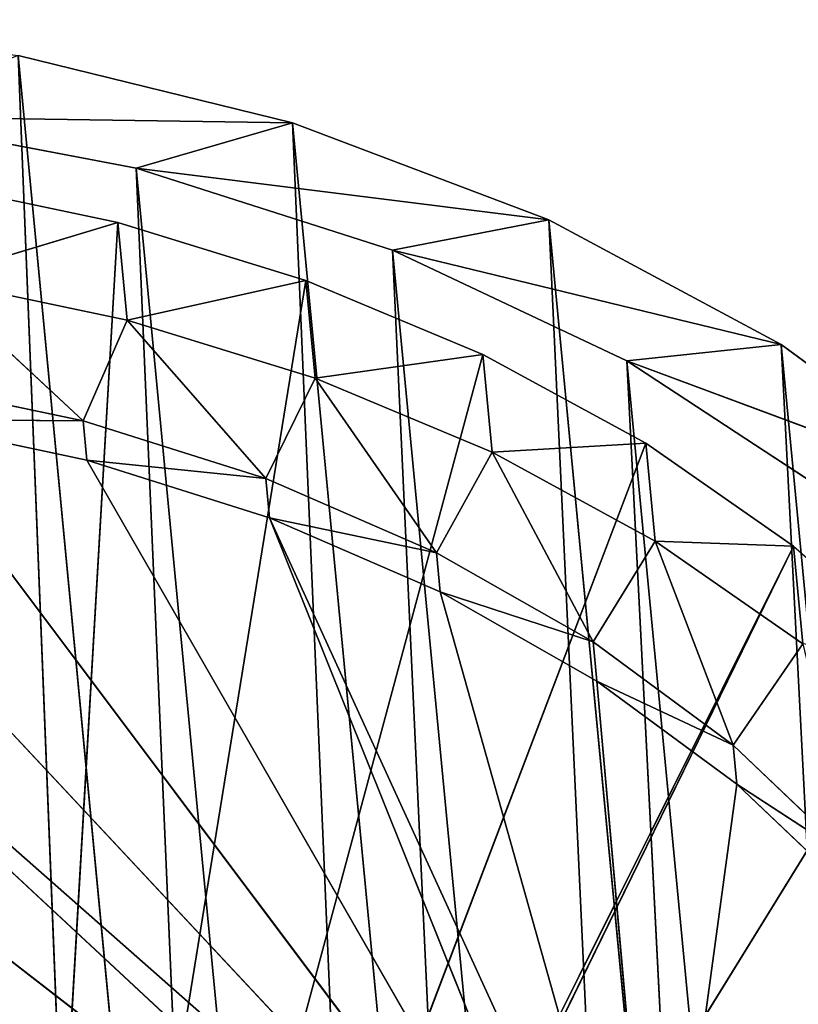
# Model space of a CAD drawing. Extents: x 323 to 497, y 0 to 111.
# Tile 255 of 256: x 361 to 372, y 97 to 111. Entities that reach past the tile are written whole.
import ezdxf

# ---------------------------------------------------------------- set-up
doc = ezdxf.new("R2010")
doc.units = 0
doc.header["$LTSCALE"] = 25.4
doc.layers.get('0').update_dxf_attribs({"color": 13, "linetype": 'CONTINUOUS'})

# ---------------------------------------------------------------- blocks, each defined once
blk = doc.blocks.new('MONO-II-7810-7841_STL_1')
at = {"color": 7}
for p, q in [((75.451, 156.81, 40.768), (5.997, 78.009, 37.994)), ((75.451, 156.81, 40.768), (5.997, 78.009, 37.994)), ((75.941, 156.036, 44.677), (5.997, 78.009, 37.994)), ((75.941, 156.036, 44.677), (5.997, 78.009, 37.994)), ((75.941, 156.036, 44.677), (6.912, 76.868, 41.733)), ((75.941, 156.036, 44.677), (6.912, 76.868, 41.733)), ((7.531, 76.496, 39.604), (76.768, 155.473, 42.586)), ((7.531, 76.496, 39.604), (76.768, 155.473, 42.586)), ((76.855, 154.896, 48.416), (6.912, 76.868, 41.733)), ((76.855, 154.896, 48.416), (6.912, 76.868, 41.733)), ((76.855, 154.896, 48.416), (8.232, 75.386, 45.223)), ((76.855, 154.896, 48.416), (8.232, 75.386, 45.223)), ((7.531, 76.496, 39.604), (77.474, 154.523, 46.287)), ((7.531, 76.496, 39.604), (77.474, 154.523, 46.287)), ((8.648, 75.196, 43.092), (77.474, 154.523, 46.287)), ((8.648, 75.196, 43.092), (77.474, 154.523, 46.287)), ((78.176, 153.413, 51.906), (8.232, 75.386, 45.223)), ((78.176, 153.413, 51.906), (8.232, 75.386, 45.223)), ((78.176, 153.413, 51.906), (9.93, 73.593, 48.389)), ((78.176, 153.413, 51.906), (9.93, 73.593, 48.389)), ((8.648, 75.196, 43.092), (78.591, 153.223, 49.775)), ((8.648, 75.196, 43.092), (78.591, 153.223, 49.775)), ((10.151, 73.575, 46.287), (78.591, 153.223, 49.775)), ((10.151, 73.575, 46.287), (78.591, 153.223, 49.775)), ((79.873, 151.62, 55.072), (9.93, 73.593, 48.389)), ((79.873, 151.62, 55.072), (9.93, 73.593, 48.389)), ((10.151, 73.575, 46.287), (80.094, 151.602, 52.971)), ((10.151, 73.575, 46.287), (80.094, 151.602, 52.971)), ((6.912, 76.868, 41.733), (5.997, 78.009, 37.994)), ((6.912, 76.868, 41.733), (5.997, 78.009, 37.994)), ((6.912, 76.868, 41.733), (6.824, 77.446, 35.903)), ((6.824, 77.446, 35.903), (7.531, 76.496, 39.604)), ((6.912, 76.868, 41.733), (6.824, 77.446, 35.903)), ((6.824, 77.446, 35.903), (7.531, 76.496, 39.604)), ((8.232, 75.386, 45.223), (6.912, 76.868, 41.733)), ((6.912, 76.868, 41.733), (7.531, 76.496, 39.604)), ((6.912, 76.868, 41.733), (7.531, 76.496, 39.604)), ((8.232, 75.386, 45.223), (6.912, 76.868, 41.733)), ((8.232, 75.386, 45.223), (7.531, 76.496, 39.604)), ((7.531, 76.496, 39.604), (8.648, 75.196, 43.092)), ((8.232, 75.386, 45.223), (7.531, 76.496, 39.604)), ((7.531, 76.496, 39.604), (8.648, 75.196, 43.092)), ((9.93, 73.593, 48.389), (8.232, 75.386, 45.223)), ((8.232, 75.386, 45.223), (8.648, 75.196, 43.092)), ((8.232, 75.386, 45.223), (8.648, 75.196, 43.092)), ((9.93, 73.593, 48.389), (8.232, 75.386, 45.223)), ((9.93, 73.593, 48.389), (8.648, 75.196, 43.092)), ((8.648, 75.196, 43.092), (10.151, 73.575, 46.287)), ((9.93, 73.593, 48.389), (8.648, 75.196, 43.092)), ((8.648, 75.196, 43.092), (10.151, 73.575, 46.287)), ((11.968, 71.528, 51.163), (9.93, 73.593, 48.389)), ((9.93, 73.593, 48.389), (10.151, 73.575, 46.287)), ((9.93, 73.593, 48.389), (10.151, 73.575, 46.287)), ((11.968, 71.528, 51.163), (9.93, 73.593, 48.389)), ((11.968, 71.528, 51.163), (10.151, 73.575, 46.287)), ((10.151, 73.575, 46.287), (12.007, 71.669, 49.12)), ((11.968, 71.528, 51.163), (10.151, 73.575, 46.287)), ((10.151, 73.575, 46.287), (12.007, 71.669, 49.12))]:
    blk.add_line(p, q, dxfattribs=at)
at = {"color": 18}
for p, q in [((10.756, 78.356, 28.121), (24.375, 64.641, 45.714)), ((10.756, 78.356, 28.121), (24.375, 64.641, 45.714)), ((10.575, 78.282, 30.878), (24.375, 64.641, 45.714)), ((10.575, 78.282, 30.878), (24.375, 64.641, 45.714)), ((10.575, 78.282, 30.878), (24.008, 64.935, 46.12)), ((10.575, 78.282, 30.878), (24.008, 64.935, 46.12)), ((9.038, 78.076, 36.801), (8.269, 75.856, 39.354)), ((9.038, 78.076, 36.801), (8.269, 75.856, 39.354)), ((9.601, 77.342, 39.482), (9.038, 78.076, 36.801)), ((9.038, 78.076, 36.801), (10.972, 76.165, 38.882)), ((9.038, 78.076, 36.801), (10.972, 76.165, 38.882)), ((9.601, 77.342, 39.482), (9.038, 78.076, 36.801)), ((10.641, 77.988, 33.625), (24.008, 64.935, 46.12)), ((10.641, 77.988, 33.625), (24.008, 64.935, 46.12)), ((10.972, 76.165, 38.882), (10.952, 77.478, 36.323)), ((10.972, 76.165, 38.882), (10.952, 77.478, 36.323)), ((11.505, 76.759, 38.933), (10.952, 77.478, 36.323)), ((11.505, 76.759, 38.933), (10.952, 77.478, 36.323)), ((24.008, 64.935, 46.12), (10.952, 77.478, 36.323)), ((24.008, 64.935, 46.12), (10.952, 77.478, 36.323)), ((9.601, 77.342, 39.482), (8.269, 75.856, 39.354)), ((9.601, 77.342, 39.482), (8.269, 75.856, 39.354)), ((9.601, 77.342, 39.482), (9.058, 74.929, 41.915)), ((9.601, 77.342, 39.482), (9.058, 74.929, 41.915)), ((10.391, 76.415, 42.042), (9.601, 77.342, 39.482)), ((9.601, 77.342, 39.482), (10.972, 76.165, 38.882)), ((9.601, 77.342, 39.482), (10.972, 76.165, 38.882)), ((9.601, 77.342, 39.482), (11.757, 75.248, 41.368)), ((9.601, 77.342, 39.482), (11.757, 75.248, 41.368)), ((10.391, 76.415, 42.042), (9.601, 77.342, 39.482)), ((10.419, 76.883, 36.272), (10.972, 76.165, 38.882)), ((10.419, 76.883, 36.272), (10.972, 76.165, 38.882)), ((10.972, 76.165, 38.882), (11.505, 76.759, 38.933)), ((10.972, 76.165, 38.882), (11.505, 76.759, 38.933)), ((11.757, 75.248, 41.368), (11.505, 76.759, 38.933)), ((11.757, 75.248, 41.368), (11.505, 76.759, 38.933)), ((12.29, 75.842, 41.419), (11.505, 76.759, 38.933)), ((11.505, 76.759, 38.933), (24.008, 64.935, 46.12)), ((11.505, 76.759, 38.933), (24.008, 64.935, 46.12)), ((12.29, 75.842, 41.419), (11.505, 76.759, 38.933)), ((7.706, 76.59, 36.674), (8.269, 75.856, 39.354)), ((7.706, 76.59, 36.674), (8.269, 75.856, 39.354)), ((10.391, 76.415, 42.042), (9.058, 74.929, 41.915)), ((10.391, 76.415, 42.042), (9.058, 74.929, 41.915)), ((10.391, 76.415, 42.042), (10.065, 73.82, 44.322)), ((10.391, 76.415, 42.042), (10.065, 73.82, 44.322)), ((11.397, 75.306, 44.45), (10.391, 76.415, 42.042)), ((10.391, 76.415, 42.042), (11.757, 75.248, 41.368)), ((10.391, 76.415, 42.042), (11.757, 75.248, 41.368)), ((10.391, 76.415, 42.042), (12.765, 74.145, 43.694)), ((10.391, 76.415, 42.042), (12.765, 74.145, 43.694)), ((11.397, 75.306, 44.45), (10.391, 76.415, 42.042)), ((10.972, 76.165, 38.882), (11.757, 75.248, 41.368)), ((10.972, 76.165, 38.882), (11.757, 75.248, 41.368)), ((8.269, 75.856, 39.354), (9.058, 74.929, 41.915)), ((8.269, 75.856, 39.354), (9.058, 74.929, 41.915)), ((8.269, 75.856, 39.354), (34.143, 52.791, 37.847)), ((8.269, 75.856, 39.354), (34.143, 52.791, 37.847)), ((11.757, 75.248, 41.368), (12.29, 75.842, 41.419)), ((11.757, 75.248, 41.368), (12.29, 75.842, 41.419)), ((12.765, 74.145, 43.694), (12.29, 75.842, 41.419)), ((12.765, 74.145, 43.694), (12.29, 75.842, 41.419)), ((13.298, 74.74, 43.745), (12.29, 75.842, 41.419)), ((12.29, 75.842, 41.419), (24.008, 64.935, 46.12)), ((12.29, 75.842, 41.419), (24.008, 64.935, 46.12)), ((12.29, 75.842, 41.419), (23.832, 65.043, 46.706)), ((12.29, 75.842, 41.419), (23.832, 65.043, 46.706)), ((13.298, 74.74, 43.745), (12.29, 75.842, 41.419)), ((11.397, 75.306, 44.45), (10.065, 73.82, 44.322)), ((11.397, 75.306, 44.45), (10.065, 73.82, 44.322)), ((11.397, 75.306, 44.45), (11.276, 72.544, 46.546)), ((11.397, 75.306, 44.45), (11.276, 72.544, 46.546)), ((12.608, 74.03, 46.673), (11.397, 75.306, 44.45)), ((11.397, 75.306, 44.45), (12.765, 74.145, 43.694)), ((11.397, 75.306, 44.45), (12.765, 74.145, 43.694)), ((11.397, 75.306, 44.45), (13.98, 72.874, 45.825)), ((11.397, 75.306, 44.45), (13.98, 72.874, 45.825)), ((12.608, 74.03, 46.673), (11.397, 75.306, 44.45)), ((11.757, 75.248, 41.368), (12.765, 74.145, 43.694)), ((11.757, 75.248, 41.368), (12.765, 74.145, 43.694)), ((9.058, 74.929, 41.915), (10.065, 73.82, 44.322)), ((9.058, 74.929, 41.915), (10.065, 73.82, 44.322)), ((9.058, 74.929, 41.915), (34.143, 52.791, 37.847)), ((9.058, 74.929, 41.915), (34.143, 52.791, 37.847)), ((12.765, 74.145, 43.694), (13.298, 74.74, 43.745)), ((12.765, 74.145, 43.694), (13.298, 74.74, 43.745)), ((13.98, 72.874, 45.825), (13.298, 74.74, 43.745)), ((13.98, 72.874, 45.825), (13.298, 74.74, 43.745)), ((14.513, 73.468, 45.876), (13.298, 74.74, 43.745)), ((13.298, 74.74, 43.745), (23.832, 65.043, 46.706)), ((13.298, 74.74, 43.745), (23.832, 65.043, 46.706)), ((14.513, 73.468, 45.876), (13.298, 74.74, 43.745)), ((12.765, 74.145, 43.694), (13.98, 72.874, 45.825)), ((12.765, 74.145, 43.694), (13.98, 72.874, 45.825)), ((12.608, 74.03, 46.673), (11.276, 72.544, 46.546)), ((12.608, 74.03, 46.673), (11.276, 72.544, 46.546)), ((14.008, 72.603, 48.684), (12.608, 74.03, 46.673)), ((12.608, 74.03, 46.673), (12.676, 71.117, 48.557)), ((12.608, 74.03, 46.673), (12.676, 71.117, 48.557)), ((12.608, 74.03, 46.673), (13.98, 72.874, 45.825)), ((12.608, 74.03, 46.673), (13.98, 72.874, 45.825)), ((12.608, 74.03, 46.673), (15.385, 71.451, 47.733)), ((12.608, 74.03, 46.673), (15.385, 71.451, 47.733)), ((14.008, 72.603, 48.684), (12.608, 74.03, 46.673)), ((10.065, 73.82, 44.322), (11.276, 72.544, 46.546)), ((10.065, 73.82, 44.322), (11.276, 72.544, 46.546)), ((10.065, 73.82, 44.322), (34.143, 52.791, 37.847)), ((10.065, 73.82, 44.322), (34.143, 52.791, 37.847)), ((13.98, 72.874, 45.825), (14.513, 73.468, 45.876)), ((13.98, 72.874, 45.825), (14.513, 73.468, 45.876)), ((15.385, 71.451, 47.733), (14.513, 73.468, 45.876)), ((15.385, 71.451, 47.733), (14.513, 73.468, 45.876)), ((15.918, 72.045, 47.783), (14.513, 73.468, 45.876)), ((15.918, 72.045, 47.783), (14.513, 73.468, 45.876)), ((23.832, 65.043, 46.706), (14.513, 73.468, 45.876)), ((23.832, 65.043, 46.706), (14.513, 73.468, 45.876)), ((13.98, 72.874, 45.825), (15.385, 71.451, 47.733)), ((13.98, 72.874, 45.825), (15.385, 71.451, 47.733)), ((11.276, 72.544, 46.546), (12.676, 71.117, 48.557)), ((11.276, 72.544, 46.546), (12.676, 71.117, 48.557)), ((11.276, 72.544, 46.546), (34.143, 52.791, 37.847)), ((11.276, 72.544, 46.546), (34.143, 52.791, 37.847)), ((14.008, 72.603, 48.684), (12.676, 71.117, 48.557)), ((14.008, 72.603, 48.684), (12.676, 71.117, 48.557)), ((14.008, 72.603, 48.684), (15.385, 71.451, 47.733)), ((14.008, 72.603, 48.684), (15.385, 71.451, 47.733)), ((15.385, 71.451, 47.733), (15.918, 72.045, 47.783)), ((15.385, 71.451, 47.733), (15.918, 72.045, 47.783)), ((16.96, 69.897, 49.388), (15.918, 72.045, 47.783)), ((16.96, 69.897, 49.388), (15.918, 72.045, 47.783)), ((17.493, 70.491, 49.439), (15.918, 72.045, 47.783)), ((15.918, 72.045, 47.783), (23.832, 65.043, 46.706)), ((15.918, 72.045, 47.783), (23.832, 65.043, 46.706)), ((17.493, 70.491, 49.439), (15.918, 72.045, 47.783)), ((15.385, 71.451, 47.733), (16.96, 69.897, 49.388)), ((15.385, 71.451, 47.733), (16.96, 69.897, 49.388)), ((12.676, 71.117, 48.557), (14.246, 69.558, 50.33)), ((12.676, 71.117, 48.557), (14.246, 69.558, 50.33)), ((12.676, 71.117, 48.557), (34.153, 52.765, 38.04)), ((12.676, 71.117, 48.557), (34.153, 52.765, 38.04)), ((12.676, 71.117, 48.557), (34.143, 52.791, 37.847)), ((12.676, 71.117, 48.557), (34.143, 52.791, 37.847)), ((14.246, 69.558, 50.33), (34.153, 52.765, 38.04)), ((14.246, 69.558, 50.33), (34.153, 52.765, 38.04))]:
    blk.add_line(p, q, dxfattribs=at)
at = {"color": 7}
mesh = blk.add_polyface(dxfattribs=at)
corners = [(75.396, 157.201, 36.773), (5.507, 78.783, 34.085), (75.451, 156.81, 40.768)]
mesh.append_faces([[corners[k] for k in face] for face in [(0, 1, 2)]], dxfattribs={"color": 7})
mesh = blk.add_polyface(dxfattribs=at)
corners = [(75.451, 156.81, 40.768), (5.507, 78.783, 34.085), (5.997, 78.009, 37.994)]
mesh.append_faces([[corners[k] for k in face] for face in [(0, 1, 2)]], dxfattribs={"color": 7})
mesh = blk.add_polyface(dxfattribs=at)
corners = [(75.451, 156.81, 40.768), (5.997, 78.009, 37.994), (75.941, 156.036, 44.677)]
mesh.append_faces([[corners[k] for k in face] for face in [(0, 1, 2)]], dxfattribs={"color": 7})
mesh = blk.add_polyface(dxfattribs=at)
corners = [(76.642, 156.246, 34.876), (76.488, 156.052, 38.754), (6.545, 78.025, 32.07)]
mesh.append_faces([[corners[k] for k in face] for face in [(0, 1, 2)]], dxfattribs={"color": 7})
mesh = blk.add_polyface(dxfattribs=at)
corners = [(75.941, 156.036, 44.677), (5.997, 78.009, 37.994), (6.912, 76.868, 41.733)]
mesh.append_faces([[corners[k] for k in face] for face in [(0, 1, 2)]], dxfattribs={"color": 7})
mesh = blk.add_polyface(dxfattribs=at)
corners = [(76.488, 156.052, 38.754), (6.824, 77.446, 35.903), (6.545, 78.025, 32.07)]
mesh.append_faces([[corners[k] for k in face] for face in [(0, 1, 2)]], dxfattribs={"color": 7})
mesh = blk.add_polyface(dxfattribs=at)
corners = [(76.488, 156.052, 38.754), (76.768, 155.473, 42.586), (6.824, 77.446, 35.903)]
mesh.append_faces([[corners[k] for k in face] for face in [(0, 1, 2)]], dxfattribs={"color": 7})
mesh = blk.add_polyface(dxfattribs=at)
corners = [(75.941, 156.036, 44.677), (6.912, 76.868, 41.733), (76.855, 154.896, 48.416)]
mesh.append_faces([[corners[k] for k in face] for face in [(0, 1, 2)]], dxfattribs={"color": 7})
mesh = blk.add_polyface(dxfattribs=at)
corners = [(76.768, 155.473, 42.586), (7.531, 76.496, 39.604), (6.824, 77.446, 35.903)]
mesh.append_faces([[corners[k] for k in face] for face in [(0, 1, 2)]], dxfattribs={"color": 7})
mesh = blk.add_polyface(dxfattribs=at)
corners = [(76.768, 155.473, 42.586), (77.474, 154.523, 46.287), (7.531, 76.496, 39.604)]
mesh.append_faces([[corners[k] for k in face] for face in [(0, 1, 2)]], dxfattribs={"color": 7})
mesh = blk.add_polyface(dxfattribs=at)
corners = [(76.855, 154.896, 48.416), (6.912, 76.868, 41.733), (8.232, 75.386, 45.223)]
mesh.append_faces([[corners[k] for k in face] for face in [(0, 1, 2)]], dxfattribs={"color": 7})
mesh = blk.add_polyface(dxfattribs=at)
corners = [(76.855, 154.896, 48.416), (8.232, 75.386, 45.223), (78.176, 153.413, 51.906)]
mesh.append_faces([[corners[k] for k in face] for face in [(0, 1, 2)]], dxfattribs={"color": 7})
mesh = blk.add_polyface(dxfattribs=at)
corners = [(77.474, 154.523, 46.287), (8.648, 75.196, 43.092), (7.531, 76.496, 39.604)]
mesh.append_faces([[corners[k] for k in face] for face in [(0, 1, 2)]], dxfattribs={"color": 7})
mesh = blk.add_polyface(dxfattribs=at)
corners = [(77.474, 154.523, 46.287), (78.591, 153.223, 49.775), (8.648, 75.196, 43.092)]
mesh.append_faces([[corners[k] for k in face] for face in [(0, 1, 2)]], dxfattribs={"color": 7})
mesh = blk.add_polyface(dxfattribs=at)
corners = [(78.176, 153.413, 51.906), (8.232, 75.386, 45.223), (9.93, 73.593, 48.389)]
mesh.append_faces([[corners[k] for k in face] for face in [(0, 1, 2)]], dxfattribs={"color": 7})
mesh = blk.add_polyface(dxfattribs=at)
corners = [(78.176, 153.413, 51.906), (9.93, 73.593, 48.389), (79.873, 151.62, 55.072)]
mesh.append_faces([[corners[k] for k in face] for face in [(0, 1, 2)]], dxfattribs={"color": 7})
mesh = blk.add_polyface(dxfattribs=at)
corners = [(78.591, 153.223, 49.775), (10.151, 73.575, 46.287), (8.648, 75.196, 43.092)]
mesh.append_faces([[corners[k] for k in face] for face in [(0, 1, 2)]], dxfattribs={"color": 7})
mesh = blk.add_polyface(dxfattribs=at)
corners = [(78.591, 153.223, 49.775), (80.094, 151.602, 52.971), (10.151, 73.575, 46.287)]
mesh.append_faces([[corners[k] for k in face] for face in [(0, 1, 2)]], dxfattribs={"color": 7})
mesh = blk.add_polyface(dxfattribs=at)
corners = [(79.873, 151.62, 55.072), (9.93, 73.593, 48.389), (11.968, 71.528, 51.163)]
mesh.append_faces([[corners[k] for k in face] for face in [(0, 1, 2)]], dxfattribs={"color": 7})
mesh = blk.add_polyface(dxfattribs=at)
corners = [(80.094, 151.602, 52.971), (12.007, 71.669, 49.12), (10.151, 73.575, 46.287)]
mesh.append_faces([[corners[k] for k in face] for face in [(0, 1, 2)]], dxfattribs={"color": 7})
mesh = blk.add_polyface(dxfattribs=at)
corners = [(24.375, 64.641, 45.714), (10.756, 78.356, 28.121), (10.575, 78.282, 30.878)]
mesh.append_faces([[corners[k] for k in face] for face in [(0, 1, 2)]], dxfattribs={"color": 7})
mesh = blk.add_polyface(dxfattribs=at)
corners = [(24.375, 64.641, 45.714), (11.181, 78.209, 25.394), (10.756, 78.356, 28.121)]
mesh.append_faces([[corners[k] for k in face] for face in [(0, 1, 2)]], dxfattribs={"color": 7})
mesh = blk.add_polyface(dxfattribs=at)
corners = [(24.008, 64.935, 46.12), (24.375, 64.641, 45.714), (10.575, 78.282, 30.878)]
mesh.append_faces([[corners[k] for k in face] for face in [(0, 1, 2)]], dxfattribs={"color": 7})
mesh = blk.add_polyface(dxfattribs=at)
corners = [(24.008, 64.935, 46.12), (10.575, 78.282, 30.878), (10.641, 77.988, 33.625)]
mesh.append_faces([[corners[k] for k in face] for face in [(0, 1, 2)]], dxfattribs={"color": 7})
mesh = blk.add_polyface(dxfattribs=at)
corners = [(24.375, 64.641, 45.714), (11.843, 77.843, 22.736), (11.181, 78.209, 25.394)]
mesh.append_faces([[corners[k] for k in face] for face in [(0, 1, 2)]], dxfattribs={"color": 7})
mesh = blk.add_polyface(dxfattribs=at)
corners = [(9.038, 78.076, 36.801), (7.706, 76.59, 36.674), (8.269, 75.856, 39.354)]
mesh.append_faces([[corners[k] for k in face] for face in [(0, 1, 2)]], dxfattribs={"color": 7})
mesh = blk.add_polyface(dxfattribs=at)
corners = [(9.038, 78.076, 36.801), (8.269, 75.856, 39.354), (9.601, 77.342, 39.482)]
mesh.append_faces([[corners[k] for k in face] for face in [(0, 1, 2)]], dxfattribs={"color": 7})
mesh = blk.add_polyface(dxfattribs=at)
corners = [(10.972, 76.165, 38.882), (10.419, 76.883, 36.272), (9.038, 78.076, 36.801)]
mesh.append_faces([[corners[k] for k in face] for face in [(0, 1, 2)]], dxfattribs={"color": 7})
mesh = blk.add_polyface(dxfattribs=at)
corners = [(9.601, 77.342, 39.482), (10.972, 76.165, 38.882), (9.038, 78.076, 36.801)]
mesh.append_faces([[corners[k] for k in face] for face in [(0, 1, 2)]], dxfattribs={"color": 7})
mesh = blk.add_polyface(dxfattribs=at)
corners = [(6.912, 76.868, 41.733), (5.997, 78.009, 37.994), (6.824, 77.446, 35.903)]
mesh.append_faces([[corners[k] for k in face] for face in [(0, 1, 2)]], dxfattribs={"color": 7})
mesh = blk.add_polyface(dxfattribs=at)
corners = [(24.008, 64.935, 46.12), (10.641, 77.988, 33.625), (10.952, 77.478, 36.323)]
mesh.append_faces([[corners[k] for k in face] for face in [(0, 1, 2)]], dxfattribs={"color": 7})
mesh = blk.add_polyface(dxfattribs=at)
corners = [(24.375, 64.641, 45.714), (12.734, 77.263, 20.185), (11.843, 77.843, 22.736)]
mesh.append_faces([[corners[k] for k in face] for face in [(0, 1, 2)]], dxfattribs={"color": 7})
mesh = blk.add_polyface(dxfattribs=at)
corners = [(6.912, 76.868, 41.733), (6.824, 77.446, 35.903), (7.531, 76.496, 39.604)]
mesh.append_faces([[corners[k] for k in face] for face in [(0, 1, 2)]], dxfattribs={"color": 7})
mesh = blk.add_polyface(dxfattribs=at)
corners = [(10.952, 77.478, 36.323), (10.419, 76.883, 36.272), (10.972, 76.165, 38.882)]
mesh.append_faces([[corners[k] for k in face] for face in [(0, 1, 2)]], dxfattribs={"color": 7})
mesh = blk.add_polyface(dxfattribs=at)
corners = [(10.952, 77.478, 36.323), (10.972, 76.165, 38.882), (11.505, 76.759, 38.933)]
mesh.append_faces([[corners[k] for k in face] for face in [(0, 1, 2)]], dxfattribs={"color": 7})
mesh = blk.add_polyface(dxfattribs=at)
corners = [(24.008, 64.935, 46.12), (10.952, 77.478, 36.323), (11.505, 76.759, 38.933)]
mesh.append_faces([[corners[k] for k in face] for face in [(0, 1, 2)]], dxfattribs={"color": 7})
mesh = blk.add_polyface(dxfattribs=at)
corners = [(9.601, 77.342, 39.482), (8.269, 75.856, 39.354), (9.058, 74.929, 41.915)]
mesh.append_faces([[corners[k] for k in face] for face in [(0, 1, 2)]], dxfattribs={"color": 7})
mesh = blk.add_polyface(dxfattribs=at)
corners = [(9.601, 77.342, 39.482), (9.058, 74.929, 41.915), (10.391, 76.415, 42.042)]
mesh.append_faces([[corners[k] for k in face] for face in [(0, 1, 2)]], dxfattribs={"color": 7})
mesh = blk.add_polyface(dxfattribs=at)
corners = [(11.757, 75.248, 41.368), (10.972, 76.165, 38.882), (9.601, 77.342, 39.482)]
mesh.append_faces([[corners[k] for k in face] for face in [(0, 1, 2)]], dxfattribs={"color": 7})
mesh = blk.add_polyface(dxfattribs=at)
corners = [(10.391, 76.415, 42.042), (11.757, 75.248, 41.368), (9.601, 77.342, 39.482)]
mesh.append_faces([[corners[k] for k in face] for face in [(0, 1, 2)]], dxfattribs={"color": 7})
mesh = blk.add_polyface(dxfattribs=at)
corners = [(24.375, 64.641, 45.714), (13.841, 76.477, 17.778), (12.734, 77.263, 20.185)]
mesh.append_faces([[corners[k] for k in face] for face in [(0, 1, 2)]], dxfattribs={"color": 7})
mesh = blk.add_polyface(dxfattribs=at)
corners = [(8.232, 75.386, 45.223), (6.912, 76.868, 41.733), (7.531, 76.496, 39.604)]
mesh.append_faces([[corners[k] for k in face] for face in [(0, 1, 2)]], dxfattribs={"color": 7})
mesh = blk.add_polyface(dxfattribs=at)
corners = [(11.505, 76.759, 38.933), (10.972, 76.165, 38.882), (11.757, 75.248, 41.368)]
mesh.append_faces([[corners[k] for k in face] for face in [(0, 1, 2)]], dxfattribs={"color": 7})
mesh = blk.add_polyface(dxfattribs=at)
corners = [(11.505, 76.759, 38.933), (11.757, 75.248, 41.368), (12.29, 75.842, 41.419)]
mesh.append_faces([[corners[k] for k in face] for face in [(0, 1, 2)]], dxfattribs={"color": 7})
mesh = blk.add_polyface(dxfattribs=at)
corners = [(24.008, 64.935, 46.12), (11.505, 76.759, 38.933), (12.29, 75.842, 41.419)]
mesh.append_faces([[corners[k] for k in face] for face in [(0, 1, 2)]], dxfattribs={"color": 7})
mesh = blk.add_polyface(dxfattribs=at)
corners = [(8.269, 75.856, 39.354), (7.706, 76.59, 36.674), (34.143, 52.791, 37.847)]
mesh.append_faces([[corners[k] for k in face] for face in [(0, 1, 2)]], dxfattribs={"color": 7})
mesh = blk.add_polyface(dxfattribs=at)
corners = [(8.232, 75.386, 45.223), (7.531, 76.496, 39.604), (8.648, 75.196, 43.092)]
mesh.append_faces([[corners[k] for k in face] for face in [(0, 1, 2)]], dxfattribs={"color": 7})
mesh = blk.add_polyface(dxfattribs=at)
corners = [(24.375, 64.641, 45.714), (15.147, 75.497, 15.548), (13.841, 76.477, 17.778)]
mesh.append_faces([[corners[k] for k in face] for face in [(0, 1, 2)]], dxfattribs={"color": 7})
mesh = blk.add_polyface(dxfattribs=at)
corners = [(10.391, 76.415, 42.042), (9.058, 74.929, 41.915), (10.065, 73.82, 44.322)]
mesh.append_faces([[corners[k] for k in face] for face in [(0, 1, 2)]], dxfattribs={"color": 7})
mesh = blk.add_polyface(dxfattribs=at)
corners = [(10.391, 76.415, 42.042), (10.065, 73.82, 44.322), (11.397, 75.306, 44.45)]
mesh.append_faces([[corners[k] for k in face] for face in [(0, 1, 2)]], dxfattribs={"color": 7})
mesh = blk.add_polyface(dxfattribs=at)
corners = [(12.765, 74.145, 43.694), (11.757, 75.248, 41.368), (10.391, 76.415, 42.042)]
mesh.append_faces([[corners[k] for k in face] for face in [(0, 1, 2)]], dxfattribs={"color": 7})
mesh = blk.add_polyface(dxfattribs=at)
corners = [(11.397, 75.306, 44.45), (12.765, 74.145, 43.694), (10.391, 76.415, 42.042)]
mesh.append_faces([[corners[k] for k in face] for face in [(0, 1, 2)]], dxfattribs={"color": 7})
mesh = blk.add_polyface(dxfattribs=at)
corners = [(9.058, 74.929, 41.915), (8.269, 75.856, 39.354), (34.143, 52.791, 37.847)]
mesh.append_faces([[corners[k] for k in face] for face in [(0, 1, 2)]], dxfattribs={"color": 7})
mesh = blk.add_polyface(dxfattribs=at)
corners = [(12.29, 75.842, 41.419), (11.757, 75.248, 41.368), (12.765, 74.145, 43.694)]
mesh.append_faces([[corners[k] for k in face] for face in [(0, 1, 2)]], dxfattribs={"color": 7})
mesh = blk.add_polyface(dxfattribs=at)
corners = [(12.29, 75.842, 41.419), (12.765, 74.145, 43.694), (13.298, 74.74, 43.745)]
mesh.append_faces([[corners[k] for k in face] for face in [(0, 1, 2)]], dxfattribs={"color": 7})
mesh = blk.add_polyface(dxfattribs=at)
corners = [(23.832, 65.043, 46.706), (24.008, 64.935, 46.12), (12.29, 75.842, 41.419)]
mesh.append_faces([[corners[k] for k in face] for face in [(0, 1, 2)]], dxfattribs={"color": 7})
mesh = blk.add_polyface(dxfattribs=at)
corners = [(23.832, 65.043, 46.706), (12.29, 75.842, 41.419), (13.298, 74.74, 43.745)]
mesh.append_faces([[corners[k] for k in face] for face in [(0, 1, 2)]], dxfattribs={"color": 7})
mesh = blk.add_polyface(dxfattribs=at)
corners = [(24.375, 64.641, 45.714), (22.367, 69.164, 13.927), (15.147, 75.497, 15.548)]
mesh.append_faces([[corners[k] for k in face] for face in [(0, 1, 2)]], dxfattribs={"color": 7})
mesh = blk.add_polyface(dxfattribs=at)
corners = [(9.93, 73.593, 48.389), (8.232, 75.386, 45.223), (8.648, 75.196, 43.092)]
mesh.append_faces([[corners[k] for k in face] for face in [(0, 1, 2)]], dxfattribs={"color": 7})
mesh = blk.add_polyface(dxfattribs=at)
corners = [(11.397, 75.306, 44.45), (10.065, 73.82, 44.322), (11.276, 72.544, 46.546)]
mesh.append_faces([[corners[k] for k in face] for face in [(0, 1, 2)]], dxfattribs={"color": 7})
mesh = blk.add_polyface(dxfattribs=at)
corners = [(12.608, 74.03, 46.673), (11.397, 75.306, 44.45), (11.276, 72.544, 46.546)]
mesh.append_faces([[corners[k] for k in face] for face in [(0, 1, 2)]], dxfattribs={"color": 7})
mesh = blk.add_polyface(dxfattribs=at)
corners = [(13.98, 72.874, 45.825), (12.765, 74.145, 43.694), (11.397, 75.306, 44.45)]
mesh.append_faces([[corners[k] for k in face] for face in [(0, 1, 2)]], dxfattribs={"color": 7})
mesh = blk.add_polyface(dxfattribs=at)
corners = [(12.608, 74.03, 46.673), (13.98, 72.874, 45.825), (11.397, 75.306, 44.45)]
mesh.append_faces([[corners[k] for k in face] for face in [(0, 1, 2)]], dxfattribs={"color": 7})
mesh = blk.add_polyface(dxfattribs=at)
corners = [(9.93, 73.593, 48.389), (8.648, 75.196, 43.092), (10.151, 73.575, 46.287)]
mesh.append_faces([[corners[k] for k in face] for face in [(0, 1, 2)]], dxfattribs={"color": 7})
mesh = blk.add_polyface(dxfattribs=at)
corners = [(10.065, 73.82, 44.322), (9.058, 74.929, 41.915), (34.143, 52.791, 37.847)]
mesh.append_faces([[corners[k] for k in face] for face in [(0, 1, 2)]], dxfattribs={"color": 7})
mesh = blk.add_polyface(dxfattribs=at)
corners = [(13.98, 72.874, 45.825), (13.298, 74.74, 43.745), (12.765, 74.145, 43.694)]
mesh.append_faces([[corners[k] for k in face] for face in [(0, 1, 2)]], dxfattribs={"color": 7})
mesh = blk.add_polyface(dxfattribs=at)
corners = [(14.513, 73.468, 45.876), (13.298, 74.74, 43.745), (13.98, 72.874, 45.825)]
mesh.append_faces([[corners[k] for k in face] for face in [(0, 1, 2)]], dxfattribs={"color": 7})
mesh = blk.add_polyface(dxfattribs=at)
corners = [(23.832, 65.043, 46.706), (13.298, 74.74, 43.745), (14.513, 73.468, 45.876)]
mesh.append_faces([[corners[k] for k in face] for face in [(0, 1, 2)]], dxfattribs={"color": 7})
mesh = blk.add_polyface(dxfattribs=at)
corners = [(12.676, 71.117, 48.557), (12.608, 74.03, 46.673), (11.276, 72.544, 46.546)]
mesh.append_faces([[corners[k] for k in face] for face in [(0, 1, 2)]], dxfattribs={"color": 7})
mesh = blk.add_polyface(dxfattribs=at)
corners = [(14.008, 72.603, 48.684), (12.608, 74.03, 46.673), (12.676, 71.117, 48.557)]
mesh.append_faces([[corners[k] for k in face] for face in [(0, 1, 2)]], dxfattribs={"color": 7})
mesh = blk.add_polyface(dxfattribs=at)
corners = [(15.385, 71.451, 47.733), (13.98, 72.874, 45.825), (12.608, 74.03, 46.673)]
mesh.append_faces([[corners[k] for k in face] for face in [(0, 1, 2)]], dxfattribs={"color": 7})
mesh = blk.add_polyface(dxfattribs=at)
corners = [(14.008, 72.603, 48.684), (15.385, 71.451, 47.733), (12.608, 74.03, 46.673)]
mesh.append_faces([[corners[k] for k in face] for face in [(0, 1, 2)]], dxfattribs={"color": 7})
mesh = blk.add_polyface(dxfattribs=at)
corners = [(11.276, 72.544, 46.546), (10.065, 73.82, 44.322), (34.143, 52.791, 37.847)]
mesh.append_faces([[corners[k] for k in face] for face in [(0, 1, 2)]], dxfattribs={"color": 7})
mesh = blk.add_polyface(dxfattribs=at)
corners = [(11.968, 71.528, 51.163), (9.93, 73.593, 48.389), (10.151, 73.575, 46.287)]
mesh.append_faces([[corners[k] for k in face] for face in [(0, 1, 2)]], dxfattribs={"color": 7})
mesh = blk.add_polyface(dxfattribs=at)
corners = [(11.968, 71.528, 51.163), (10.151, 73.575, 46.287), (12.007, 71.669, 49.12)]
mesh.append_faces([[corners[k] for k in face] for face in [(0, 1, 2)]], dxfattribs={"color": 7})
mesh = blk.add_polyface(dxfattribs=at)
corners = [(15.385, 71.451, 47.733), (14.513, 73.468, 45.876), (13.98, 72.874, 45.825)]
mesh.append_faces([[corners[k] for k in face] for face in [(0, 1, 2)]], dxfattribs={"color": 7})
mesh = blk.add_polyface(dxfattribs=at)
corners = [(15.918, 72.045, 47.783), (14.513, 73.468, 45.876), (15.385, 71.451, 47.733)]
mesh.append_faces([[corners[k] for k in face] for face in [(0, 1, 2)]], dxfattribs={"color": 7})
mesh = blk.add_polyface(dxfattribs=at)
corners = [(15.918, 72.045, 47.783), (23.832, 65.043, 46.706), (14.513, 73.468, 45.876)]
mesh.append_faces([[corners[k] for k in face] for face in [(0, 1, 2)]], dxfattribs={"color": 7})
mesh = blk.add_polyface(dxfattribs=at)
corners = [(12.676, 71.117, 48.557), (11.276, 72.544, 46.546), (34.143, 52.791, 37.847)]
mesh.append_faces([[corners[k] for k in face] for face in [(0, 1, 2)]], dxfattribs={"color": 7})
mesh = blk.add_polyface(dxfattribs=at)
corners = [(14.246, 69.558, 50.33), (14.008, 72.603, 48.684), (12.676, 71.117, 48.557)]
mesh.append_faces([[corners[k] for k in face] for face in [(0, 1, 2)]], dxfattribs={"color": 7})
mesh = blk.add_polyface(dxfattribs=at)
corners = [(16.96, 69.897, 49.388), (15.385, 71.451, 47.733), (14.008, 72.603, 48.684)]
mesh.append_faces([[corners[k] for k in face] for face in [(0, 1, 2)]], dxfattribs={"color": 7})
mesh = blk.add_polyface(dxfattribs=at)
corners = [(16.96, 69.897, 49.388), (15.918, 72.045, 47.783), (15.385, 71.451, 47.733)]
mesh.append_faces([[corners[k] for k in face] for face in [(0, 1, 2)]], dxfattribs={"color": 7})
mesh = blk.add_polyface(dxfattribs=at)
corners = [(17.493, 70.491, 49.439), (15.918, 72.045, 47.783), (16.96, 69.897, 49.388)]
mesh.append_faces([[corners[k] for k in face] for face in [(0, 1, 2)]], dxfattribs={"color": 7})
mesh = blk.add_polyface(dxfattribs=at)
corners = [(17.493, 70.491, 49.439), (23.832, 65.043, 46.706), (15.918, 72.045, 47.783)]
mesh.append_faces([[corners[k] for k in face] for face in [(0, 1, 2)]], dxfattribs={"color": 7})
mesh = blk.add_polyface(dxfattribs=at)
corners = [(14.246, 69.558, 50.33), (12.676, 71.117, 48.557), (34.153, 52.765, 38.04)]
mesh.append_faces([[corners[k] for k in face] for face in [(0, 1, 2)]], dxfattribs={"color": 7})
mesh = blk.add_polyface(dxfattribs=at)
corners = [(12.676, 71.117, 48.557), (34.143, 52.791, 37.847), (34.153, 52.765, 38.04)]
mesh.append_faces([[corners[k] for k in face] for face in [(0, 1, 2)]], dxfattribs={"color": 7})
mesh = blk.add_polyface(dxfattribs=at)
corners = [(19.216, 68.829, 50.82), (23.832, 65.043, 46.706), (17.493, 70.491, 49.439)]
mesh.append_faces([[corners[k] for k in face] for face in [(0, 1, 2)]], dxfattribs={"color": 7})
mesh = blk.add_polyface(dxfattribs=at)
corners = [(15.966, 67.886, 51.842), (14.246, 69.558, 50.33), (34.153, 52.765, 38.04)]
mesh.append_faces([[corners[k] for k in face] for face in [(0, 1, 2)]], dxfattribs={"color": 7})
mesh = blk.add_polyface(dxfattribs=at)
corners = [(17.815, 66.124, 53.073), (15.966, 67.886, 51.842), (34.153, 52.765, 38.04)]
mesh.append_faces([[corners[k] for k in face] for face in [(0, 1, 2)]], dxfattribs={"color": 7})
mesh = blk.add_polyface(dxfattribs=at)
corners = [(19.767, 64.293, 54.008), (17.815, 66.124, 53.073), (34.153, 52.765, 38.04)]
mesh.append_faces([[corners[k] for k in face] for face in [(0, 1, 2)]], dxfattribs={"color": 7})

msp = doc.modelspace()

# ---------------------------------------------------------------- block references
at = {"color": 0, "extrusion": (1, -3.88578e-16, -6.10623e-16), "rotation": 180}
msp.add_blockref('MONO-II-7810-7841_STL_1', (116.383, 159.935, 323.334), dxfattribs=at)

doc.saveas('drawing.dxf')
